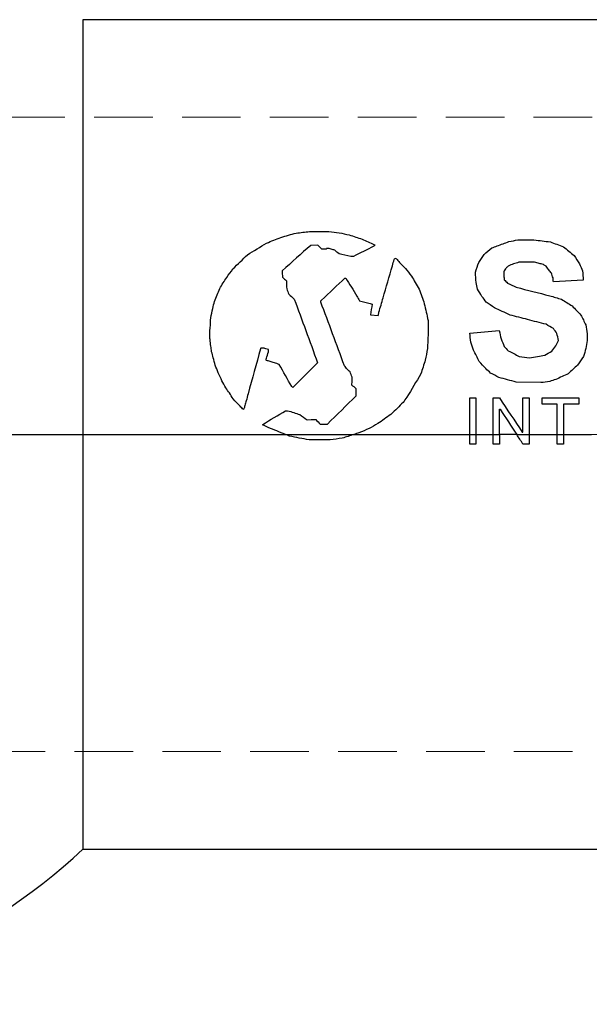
# Model space of a CAD drawing. Header units: millimetres. Extents: x 6 to 273, y 6 to 210.
# Tile 3 of 22: x 55 to 67, y 67 to 88. Entities that reach past the tile are written whole.
import ezdxf

# ---------------------------------------------------------------- set-up
doc = ezdxf.new("R2010")
doc.units = ezdxf.units.MM
doc.linetypes.add('CENTERX2', pattern=[20.32, 12.7, -2.54, 2.54, -2.54])
doc.linetypes.add('HIDDEN', pattern=[1.905, 1.27, -0.635])
doc.layers.add('CENTER', color=40, linetype='CENTERX2')

# ---------------------------------------------------------------- blocks, each defined once
blk = doc.blocks.new('SW_CENTERMARKSYMBOL_2')
at = {"layer": 'CENTER', "color": 0}
blk.add_line((6.773, 0), (15.748, 0), dxfattribs=at)

msp = doc.modelspace()

# ---------------------------------------------------------------- linework, layer by layer
for p, q in [((89.06, 88.265), (56.016, 88.265)), ((56.016, 88.265), (56.016, 79.269)), ((60.932, 83.67), (61.128, 83.674)), ((61.128, 83.674), (61.347, 83.67)), ((61.113, 83.373), (60.959, 83.371)), ((61.291, 83.291), (61.198, 83.291)), ((61.356, 83.301), (61.302, 83.302)), ((62.328, 83.386), (62.351, 83.379)), ((65.443, 83.489), (65.795, 83.489)), ((61.881, 83.127), (61.826, 83.129)), ((65.81, 83.003), (65.467, 83.003)), ((61.698, 82.66), (61.719, 82.66)), ((66.861, 82.615), (66.215, 82.583)), ((62.253, 81.866), (62.419, 81.846)), ((59.889, 81.144), (59.873, 81.142)), ((59.945, 81.14), (59.889, 81.144)), ((65.945, 80.393), (65.41, 80.406)), ((64.402, 80.065), (64.537, 80.065)), ((64.909, 80.065), (65.047, 80.065)), ((65.556, 80.065), (65.694, 80.065)), ((65.97, 80.065), (66.766, 80.065)), ((66.299, 79.928), (65.97, 79.928)), ((66.766, 79.928), (66.436, 79.928)), ((60.411, 79.785), (60.457, 79.785)), ((65.047, 79.817), (65.063, 79.817)), ((65.047, 79.269), (65.047, 79.817)), ((60.878, 79.585), (60.964, 79.593)), ((60.964, 79.593), (61.065, 79.593)), ((61.165, 79.492), (61.318, 79.492)), ((47.792, 79.269), (56.016, 79.269)), ((56.016, 79.269), (56.016, 70.273)), ((56.016, 79.269), (60.407, 79.269)), ((60.407, 79.269), (61.891, 79.269)), ((61.891, 79.269), (64.402, 79.269)), ((64.402, 79.269), (64.537, 79.269)), ((64.537, 79.269), (64.909, 79.269)), ((64.909, 79.269), (65.047, 79.269)), ((65.421, 79.269), (65.047, 79.269)), ((65.421, 79.269), (65.694, 79.269)), ((65.541, 79.317), (65.556, 79.317)), ((65.694, 79.269), (66.299, 79.269)), ((66.299, 79.269), (66.436, 79.269)), ((66.436, 79.269), (67.042, 79.269)), ((61.378, 79.151), (60.921, 79.151)), ((64.537, 79.062), (64.402, 79.062)), ((65.047, 79.062), (64.909, 79.062)), ((65.694, 79.062), (65.556, 79.062)), ((66.436, 79.062), (66.299, 79.062)), ((56.016, 70.273), (89.06, 70.273))]:
    msp.add_line(p, q)
at = {"color": 7, "linetype": 'HIDDEN', "lineweight": 18}
for p, q in [((97.538, 86.148), (40.597, 86.148)), ((56.016, 79.269), (47.792, 79.269)), ((89.06, 79.269), (56.016, 79.269)), ((40.597, 72.39), (97.538, 72.39))]:
    msp.add_line(p, q, dxfattribs=at)
msp.add_arc((47.538, 79.269), 12.361, 271.1773, 313.3028)
for points in [[(60, 83.42), (60.104, 83.462), (60.207, 83.503), (60.31, 83.544)], [(60.31, 83.544), (60.42, 83.576), (60.53, 83.607), (60.64, 83.637)], [(60.64, 83.637), (60.737, 83.648), (60.835, 83.659), (60.932, 83.67)], [(61.347, 83.67), (61.423, 83.661), (61.5, 83.652), (61.576, 83.643)], [(61.576, 83.643), (61.648, 83.628), (61.72, 83.613), (61.791, 83.598)], [(61.791, 83.598), (61.885, 83.567), (61.978, 83.536), (62.071, 83.505)], [(62.071, 83.505), (62.157, 83.466), (62.242, 83.426), (62.328, 83.386)], [(59.586, 83.167), (59.724, 83.252), (59.862, 83.337), (60, 83.42)], [(60.959, 83.371), (60.752, 83.19), (60.545, 83.005), (60.339, 82.817)], [(61.198, 83.291), (61.17, 83.319), (61.142, 83.346), (61.113, 83.373)], [(61.302, 83.302), (61.298, 83.298), (61.295, 83.294), (61.291, 83.291)], [(61.4, 83.288), (61.386, 83.292), (61.371, 83.297), (61.356, 83.301)], [(61.48, 83.265), (61.454, 83.273), (61.427, 83.28), (61.4, 83.288)], [(62.325, 83.354), (62.177, 83.279), (62.029, 83.203), (61.881, 83.127)], [(62.351, 83.379), (62.342, 83.371), (62.333, 83.362), (62.325, 83.354)], [(64.714, 83.176), (64.769, 83.223), (64.825, 83.269), (64.88, 83.315)], [(64.88, 83.315), (64.919, 83.329), (64.958, 83.343), (64.996, 83.358)], [(64.996, 83.358), (65.082, 83.389), (65.167, 83.421), (65.253, 83.453)], [(65.253, 83.453), (65.316, 83.465), (65.38, 83.477), (65.443, 83.489)], [(65.795, 83.489), (65.913, 83.474), (66.032, 83.46), (66.15, 83.446)], [(66.15, 83.446), (66.245, 83.411), (66.339, 83.377), (66.434, 83.342)], [(66.434, 83.342), (66.511, 83.278), (66.589, 83.213), (66.667, 83.149)], [(59.27, 82.861), (59.376, 82.964), (59.481, 83.066), (59.586, 83.167)], [(61.57, 83.185), (61.54, 83.212), (61.51, 83.238), (61.48, 83.265)], [(61.826, 83.129), (61.741, 83.148), (61.655, 83.166), (61.57, 83.185)], [(62.767, 83.066), (62.772, 83.076), (62.777, 83.086), (62.782, 83.096)], [(62.782, 83.096), (62.793, 83.091), (62.805, 83.086), (62.817, 83.081)], [(62.817, 83.081), (62.837, 83.054), (62.858, 83.028), (62.879, 83.001)], [(64.599, 83.001), (64.637, 83.06), (64.676, 83.118), (64.714, 83.176)], [(66.667, 83.149), (66.705, 83.089), (66.742, 83.03), (66.78, 82.97)], [(59.136, 82.675), (59.18, 82.737), (59.225, 82.799), (59.27, 82.861)], [(62.524, 82.234), (62.591, 82.468), (62.659, 82.7), (62.726, 82.927)], [(62.726, 82.927), (62.739, 82.973), (62.753, 83.02), (62.767, 83.066)], [(62.879, 83.001), (62.922, 82.958), (62.966, 82.915), (63.01, 82.872)], [(63.01, 82.872), (63.052, 82.816), (63.095, 82.76), (63.138, 82.704)], [(64.526, 82.788), (64.55, 82.859), (64.575, 82.93), (64.599, 83.001)], [(65.189, 82.879), (65.173, 82.851), (65.157, 82.824), (65.14, 82.796)], [(65.239, 82.922), (65.222, 82.908), (65.205, 82.893), (65.189, 82.879)], [(65.348, 82.969), (65.311, 82.953), (65.275, 82.937), (65.239, 82.922)], [(65.467, 83.003), (65.427, 82.992), (65.388, 82.98), (65.348, 82.969)], [(65.907, 82.98), (65.875, 82.988), (65.843, 82.995), (65.81, 83.003)], [(65.999, 82.953), (65.968, 82.962), (65.938, 82.971), (65.907, 82.98)], [(66.059, 82.917), (66.039, 82.929), (66.019, 82.941), (65.999, 82.953)], [(66.12, 82.837), (66.099, 82.864), (66.079, 82.89), (66.059, 82.917)], [(66.78, 82.97), (66.803, 82.919), (66.826, 82.868), (66.849, 82.817)], [(58.984, 82.436), (59.035, 82.516), (59.085, 82.596), (59.136, 82.675)], [(60.339, 82.817), (60.34, 82.772), (60.342, 82.727), (60.343, 82.682)], [(60.343, 82.682), (60.373, 82.655), (60.403, 82.627), (60.432, 82.599)], [(61.193, 82.183), (61.362, 82.344), (61.53, 82.503), (61.698, 82.66)], [(61.719, 82.66), (61.798, 82.531), (61.877, 82.402), (61.956, 82.271)], [(63.138, 82.704), (63.195, 82.611), (63.252, 82.517), (63.31, 82.423)], [(64.539, 82.564), (64.534, 82.639), (64.53, 82.713), (64.526, 82.788)], [(65.14, 82.796), (65.14, 82.765), (65.14, 82.734), (65.14, 82.704)], [(65.14, 82.704), (65.144, 82.678), (65.148, 82.652), (65.152, 82.626)], [(66.173, 82.768), (66.155, 82.791), (66.137, 82.814), (66.12, 82.837)], [(66.208, 82.665), (66.197, 82.699), (66.185, 82.734), (66.173, 82.768)], [(66.215, 82.583), (66.213, 82.61), (66.211, 82.638), (66.208, 82.665)], [(66.849, 82.817), (66.853, 82.75), (66.857, 82.683), (66.861, 82.615)], [(58.873, 82.156), (58.91, 82.25), (58.947, 82.343), (58.984, 82.436)], [(60.432, 82.599), (60.434, 82.542), (60.435, 82.485), (60.436, 82.427)], [(64.571, 82.423), (64.56, 82.47), (64.55, 82.517), (64.539, 82.564)], [(65.152, 82.626), (65.177, 82.602), (65.201, 82.577), (65.225, 82.553)], [(65.225, 82.553), (65.286, 82.523), (65.348, 82.493), (65.41, 82.462)], [(65.41, 82.462), (65.652, 82.401), (65.895, 82.34), (66.137, 82.278)], [(60.436, 82.427), (60.45, 82.39), (60.464, 82.352), (60.479, 82.314)], [(60.479, 82.314), (60.519, 82.278), (60.559, 82.241), (60.599, 82.204)], [(61.956, 82.271), (61.977, 82.237), (61.997, 82.203), (62.017, 82.169)], [(62.435, 81.919), (62.465, 82.024), (62.495, 82.129), (62.524, 82.234)], [(63.31, 82.423), (63.346, 82.317), (63.383, 82.21), (63.419, 82.103)], [(64.668, 82.263), (64.636, 82.317), (64.603, 82.37), (64.571, 82.423)], [(64.759, 82.14), (64.729, 82.181), (64.698, 82.222), (64.668, 82.263)], [(66.137, 82.278), (66.222, 82.253), (66.307, 82.227), (66.392, 82.202)], [(58.832, 81.999), (58.846, 82.051), (58.86, 82.104), (58.873, 82.156)], [(60.599, 82.204), (60.767, 81.754), (60.935, 81.293), (61.104, 80.824)], [(61.175, 82.165), (61.181, 82.171), (61.187, 82.177), (61.193, 82.183)], [(61.175, 82.14), (61.175, 82.149), (61.175, 82.157), (61.175, 82.165)], [(61.688, 80.755), (61.517, 81.225), (61.346, 81.689), (61.175, 82.14)], [(62.017, 82.169), (62.093, 82.15), (62.169, 82.131), (62.244, 82.111)], [(62.244, 82.111), (62.258, 82.106), (62.272, 82.1), (62.286, 82.094)], [(62.286, 82.094), (62.275, 82.018), (62.264, 81.942), (62.253, 81.866)], [(63.419, 82.103), (63.446, 81.983), (63.473, 81.862), (63.5, 81.741)], [(64.938, 82.015), (64.879, 82.057), (64.819, 82.099), (64.759, 82.14)], [(65.277, 81.86), (65.164, 81.912), (65.051, 81.964), (64.938, 82.015)], [(66.392, 82.202), (66.469, 82.153), (66.546, 82.105), (66.623, 82.056)], [(66.623, 82.056), (66.686, 81.991), (66.75, 81.926), (66.813, 81.86)], [(58.778, 81.581), (58.782, 81.655), (58.787, 81.728), (58.791, 81.802)], [(58.791, 81.802), (58.805, 81.868), (58.819, 81.933), (58.832, 81.999)], [(62.419, 81.846), (62.424, 81.87), (62.43, 81.894), (62.435, 81.919)], [(65.656, 81.762), (65.53, 81.795), (65.404, 81.828), (65.277, 81.86)], [(66.813, 81.86), (66.848, 81.788), (66.883, 81.716), (66.919, 81.644)], [(58.768, 81.506), (58.771, 81.531), (58.775, 81.556), (58.778, 81.581)], [(63.5, 81.741), (63.5, 81.646), (63.5, 81.55), (63.5, 81.455)], [(66.059, 81.658), (65.925, 81.692), (65.791, 81.727), (65.656, 81.762)], [(66.215, 81.568), (66.163, 81.598), (66.111, 81.628), (66.059, 81.658)], [(66.919, 81.644), (66.928, 81.581), (66.937, 81.518), (66.947, 81.455)], [(58.767, 81.421), (58.767, 81.449), (58.768, 81.477), (58.768, 81.506)], [(58.776, 81.332), (58.773, 81.361), (58.77, 81.391), (58.767, 81.421)], [(63.5, 81.455), (63.496, 81.348), (63.492, 81.241), (63.487, 81.133)], [(64.402, 81.465), (64.615, 81.484), (64.829, 81.502), (65.042, 81.521)], [(64.43, 81.273), (64.42, 81.337), (64.411, 81.401), (64.402, 81.465)], [(65.042, 81.521), (65.056, 81.461), (65.069, 81.401), (65.082, 81.34)], [(66.292, 81.462), (66.266, 81.498), (66.241, 81.533), (66.215, 81.568)], [(66.327, 81.306), (66.315, 81.358), (66.304, 81.41), (66.292, 81.462)], [(66.947, 81.455), (66.947, 81.405), (66.947, 81.356), (66.947, 81.306)], [(58.792, 81.184), (58.786, 81.233), (58.781, 81.282), (58.776, 81.332)], [(58.809, 81.065), (58.803, 81.105), (58.797, 81.144), (58.792, 81.184)], [(64.487, 81.098), (64.468, 81.156), (64.449, 81.215), (64.43, 81.273)], [(65.082, 81.34), (65.106, 81.285), (65.129, 81.231), (65.152, 81.176)], [(65.152, 81.176), (65.181, 81.146), (65.21, 81.115), (65.239, 81.085)], [(66.183, 81.074), (66.211, 81.112), (66.24, 81.15), (66.269, 81.188)], [(66.269, 81.188), (66.288, 81.227), (66.307, 81.267), (66.327, 81.306)], [(66.947, 81.306), (66.938, 81.248), (66.93, 81.189), (66.922, 81.131)], [(58.844, 80.932), (58.832, 80.977), (58.821, 81.021), (58.809, 81.065)], [(59.867, 81.123), (59.778, 80.801), (59.689, 80.476), (59.599, 80.149)], [(59.873, 81.142), (59.871, 81.136), (59.869, 81.129), (59.867, 81.123)], [(59.981, 81.126), (59.969, 81.131), (59.957, 81.135), (59.945, 81.14)], [(60.039, 81.112), (60.019, 81.117), (60, 81.122), (59.981, 81.126)], [(59.998, 80.922), (60.012, 80.967), (60.027, 81.013), (60.042, 81.058)], [(60.042, 81.058), (60.041, 81.076), (60.04, 81.094), (60.039, 81.112)], [(63.487, 81.133), (63.471, 81.049), (63.455, 80.964), (63.438, 80.88)], [(64.606, 80.851), (64.566, 80.933), (64.527, 81.016), (64.487, 81.098)], [(65.239, 81.085), (65.318, 81.044), (65.397, 81.003), (65.475, 80.962)], [(65.475, 80.962), (65.55, 80.952), (65.625, 80.942), (65.699, 80.932)], [(65.699, 80.932), (65.757, 80.94), (65.815, 80.949), (65.872, 80.957)], [(65.872, 80.957), (65.925, 80.968), (65.977, 80.979), (66.029, 80.99)], [(66.029, 80.99), (66.081, 81.018), (66.132, 81.046), (66.183, 81.074)], [(66.866, 80.957), (66.825, 80.896), (66.783, 80.835), (66.742, 80.774)], [(66.922, 81.131), (66.903, 81.073), (66.885, 81.015), (66.866, 80.957)], [(58.888, 80.772), (58.873, 80.825), (58.859, 80.879), (58.844, 80.932)], [(58.952, 80.607), (58.93, 80.662), (58.909, 80.717), (58.888, 80.772)], [(59.989, 80.884), (59.992, 80.896), (59.995, 80.909), (59.998, 80.922)], [(60.001, 80.876), (59.997, 80.878), (59.993, 80.881), (59.989, 80.884)], [(60.075, 80.851), (60.05, 80.859), (60.025, 80.867), (60.001, 80.876)], [(60.169, 80.826), (60.138, 80.834), (60.106, 80.842), (60.075, 80.851)], [(60.276, 80.785), (60.241, 80.799), (60.205, 80.812), (60.169, 80.826)], [(60.546, 80.307), (60.456, 80.467), (60.366, 80.626), (60.276, 80.785)], [(61.088, 80.805), (60.916, 80.632), (60.744, 80.459), (60.572, 80.285)], [(61.104, 80.824), (61.099, 80.818), (61.093, 80.811), (61.088, 80.805)], [(61.704, 80.74), (61.698, 80.745), (61.693, 80.75), (61.688, 80.755)], [(61.732, 80.697), (61.722, 80.711), (61.713, 80.726), (61.704, 80.74)], [(63.438, 80.88), (63.407, 80.782), (63.375, 80.683), (63.344, 80.585)], [(64.75, 80.697), (64.702, 80.748), (64.654, 80.799), (64.606, 80.851)], [(66.742, 80.774), (66.674, 80.712), (66.606, 80.65), (66.538, 80.587)], [(59.033, 80.435), (59.006, 80.492), (58.979, 80.55), (58.952, 80.607)], [(61.811, 80.625), (61.785, 80.649), (61.758, 80.673), (61.732, 80.697)], [(61.854, 80.515), (61.839, 80.552), (61.825, 80.588), (61.811, 80.625)], [(61.854, 80.446), (61.854, 80.469), (61.854, 80.492), (61.854, 80.515)], [(63.344, 80.585), (63.242, 80.415), (63.141, 80.245), (63.04, 80.075)], [(64.856, 80.6), (64.821, 80.632), (64.785, 80.665), (64.75, 80.697)], [(65.037, 80.506), (64.977, 80.537), (64.917, 80.569), (64.856, 80.6)], [(66.538, 80.587), (66.448, 80.546), (66.358, 80.504), (66.269, 80.462)], [(59.117, 80.279), (59.089, 80.331), (59.061, 80.383), (59.033, 80.435)], [(60.572, 80.285), (60.563, 80.292), (60.555, 80.3), (60.546, 80.307)], [(61.849, 80.341), (61.851, 80.376), (61.852, 80.411), (61.854, 80.446)], [(61.94, 80.258), (61.91, 80.286), (61.88, 80.313), (61.849, 80.341)], [(65.225, 80.455), (65.162, 80.472), (65.1, 80.489), (65.037, 80.506)], [(65.41, 80.406), (65.348, 80.422), (65.286, 80.439), (65.225, 80.455)], [(66.137, 80.42), (66.073, 80.411), (66.009, 80.402), (65.945, 80.393)], [(66.269, 80.462), (66.225, 80.448), (66.181, 80.434), (66.137, 80.42)], [(59.195, 80.17), (59.169, 80.206), (59.143, 80.243), (59.117, 80.279)], [(59.278, 80.042), (59.25, 80.084), (59.222, 80.127), (59.195, 80.17)], [(59.599, 80.149), (59.586, 80.1), (59.573, 80.05), (59.559, 80.001)], [(61.318, 79.492), (61.525, 79.697), (61.733, 79.902), (61.94, 80.106)], [(61.94, 80.106), (61.94, 80.157), (61.94, 80.207), (61.94, 80.258)], [(59.425, 79.883), (59.376, 79.936), (59.327, 79.989), (59.278, 80.042)], [(59.498, 79.81), (59.474, 79.835), (59.449, 79.859), (59.425, 79.883)], [(59.529, 79.898), (59.526, 79.883), (59.523, 79.867), (59.521, 79.852)], [(59.559, 80.001), (59.549, 79.966), (59.539, 79.932), (59.529, 79.898)], [(62.958, 79.963), (62.917, 79.922), (62.876, 79.882), (62.835, 79.842)], [(63.04, 80.075), (63.013, 80.037), (62.985, 80), (62.958, 79.963)], [(64.402, 79.269), (64.402, 79.535), (64.402, 79.801), (64.402, 80.065)], [(64.537, 80.065), (64.537, 79.801), (64.537, 79.535), (64.537, 79.269)], [(64.909, 79.269), (64.909, 79.535), (64.909, 79.801), (64.909, 80.065)], [(65.047, 80.065), (65.212, 79.816), (65.376, 79.567), (65.541, 79.317)], [(65.556, 79.317), (65.556, 79.567), (65.556, 79.816), (65.556, 80.065)], [(65.694, 80.065), (65.694, 79.801), (65.694, 79.535), (65.694, 79.269)], [(65.97, 79.928), (65.97, 79.974), (65.97, 80.02), (65.97, 80.065)], [(66.299, 79.269), (66.299, 79.489), (66.299, 79.709), (66.299, 79.928)], [(66.436, 79.928), (66.436, 79.709), (66.436, 79.489), (66.436, 79.269)], [(66.766, 80.065), (66.766, 80.02), (66.766, 79.974), (66.766, 79.928)], [(59.508, 79.823), (59.505, 79.819), (59.501, 79.815), (59.498, 79.81)], [(59.521, 79.852), (59.516, 79.842), (59.512, 79.833), (59.508, 79.823)], [(59.917, 79.488), (60.082, 79.587), (60.247, 79.686), (60.411, 79.785)], [(60.457, 79.785), (60.544, 79.757), (60.631, 79.73), (60.718, 79.702)], [(60.718, 79.702), (60.771, 79.663), (60.825, 79.624), (60.878, 79.585)], [(62.694, 79.702), (62.599, 79.636), (62.505, 79.57), (62.41, 79.504)], [(62.835, 79.842), (62.788, 79.795), (62.741, 79.749), (62.694, 79.702)], [(65.063, 79.817), (65.182, 79.634), (65.301, 79.452), (65.421, 79.269)], [(59.917, 79.473), (59.917, 79.478), (59.917, 79.483), (59.917, 79.488)], [(60.038, 79.421), (59.998, 79.439), (59.958, 79.456), (59.917, 79.473)], [(61.065, 79.593), (61.098, 79.559), (61.131, 79.526), (61.165, 79.492)], [(62.41, 79.504), (62.348, 79.468), (62.285, 79.432), (62.223, 79.397)], [(60.407, 79.269), (60.284, 79.32), (60.161, 79.371), (60.038, 79.421)], [(60.496, 79.232), (60.467, 79.245), (60.437, 79.257), (60.407, 79.269)], [(60.921, 79.151), (60.779, 79.178), (60.638, 79.205), (60.496, 79.232)], [(61.891, 79.269), (61.808, 79.242), (61.724, 79.215), (61.641, 79.189)], [(62.003, 79.305), (61.966, 79.293), (61.928, 79.281), (61.891, 79.269)], [(62.223, 79.397), (62.15, 79.366), (62.076, 79.336), (62.003, 79.305)], [(64.402, 79.062), (64.402, 79.131), (64.402, 79.2), (64.402, 79.269)], [(64.537, 79.269), (64.537, 79.2), (64.537, 79.131), (64.537, 79.062)], [(64.909, 79.062), (64.909, 79.131), (64.909, 79.2), (64.909, 79.269)], [(65.047, 79.269), (65.047, 79.2), (65.047, 79.131), (65.047, 79.062)], [(65.556, 79.062), (65.511, 79.131), (65.466, 79.2), (65.421, 79.269)], [(65.694, 79.269), (65.694, 79.2), (65.694, 79.131), (65.694, 79.062)], [(66.299, 79.062), (66.299, 79.131), (66.299, 79.2), (66.299, 79.269)], [(66.436, 79.269), (66.436, 79.2), (66.436, 79.131), (66.436, 79.062)], [(61.641, 79.189), (61.553, 79.176), (61.466, 79.164), (61.378, 79.151)]]:
    msp.add_open_spline(points, degree=3)

# ---------------------------------------------------------------- block references
at = {"layer": 'CENTER'}
msp.add_blockref('SW_CENTERMARKSYMBOL_2', (47.538, 79.269), dxfattribs=at)

doc.saveas('drawing.dxf')
